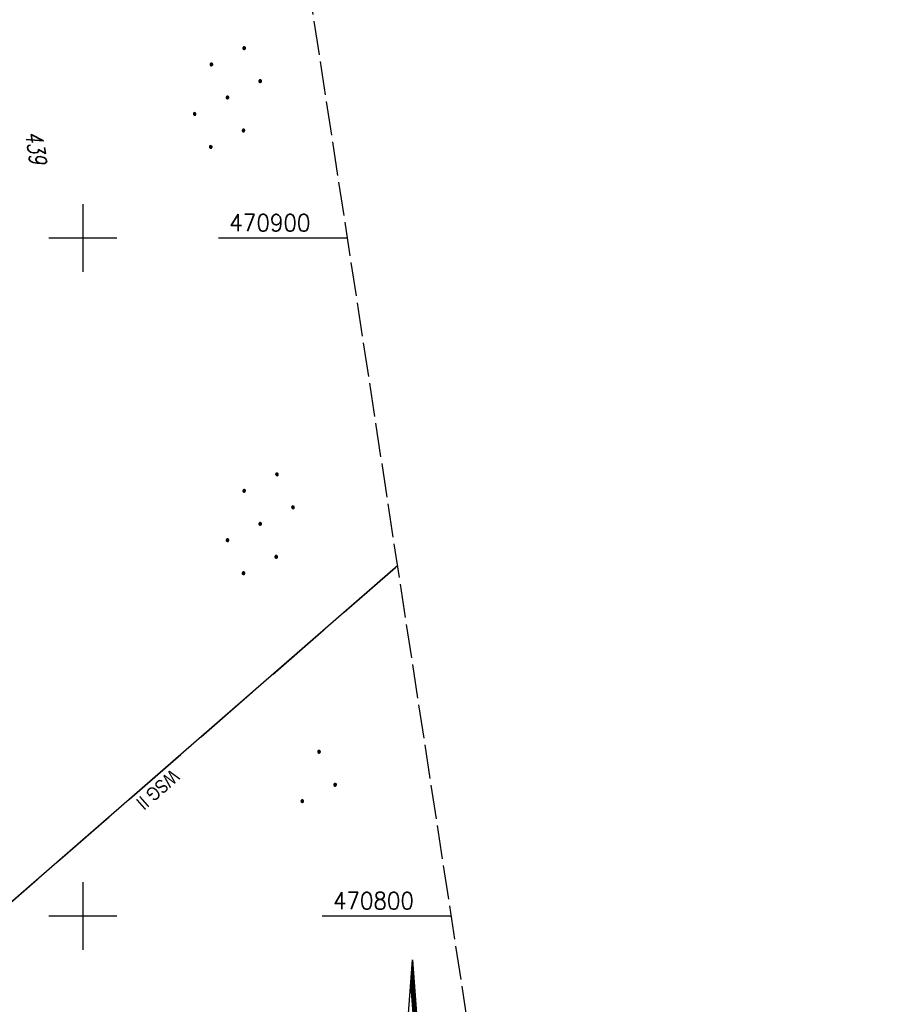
# Model space of a CAD drawing. Extents: x 510925 to 511321, y 470320 to 471095.
# Tile 14 of 17: x 511191 to 511321, y 470787 to 470932. Entities that reach past the tile are written whole.
import ezdxf
from ezdxf.enums import TextEntityAlignment as Align

# ---------------------------------------------------------------- set-up
doc = ezdxf.new("R2010")
doc.units = 0
doc.header["$LTSCALE"] = 10
doc.header["$MEASUREMENT"] = 0
for name, pattern in [('LT00', [0]), ('LT05', [0.7, 0.5, -0.2]), ('LT14', [0.6, 0.5, -0.1])]:
    doc.linetypes.add(name, pattern=pattern)
doc.layers.add('-BLATT_96-RAND', color=7, linetype='LT14', plot=False)
for name, color, linetype in [('1401', 7, 'Continuous'), ('DFK_FLUR_NR', 250, 'LT00'), ('DFK_KATASTER', 250, 'LT00'), ('DFK_NUTZUNG', 250, 'LT00'), ('V96_RASTER', 250, 'LT00'), ('WSG-GRENZE', 162, 'LT05'), ('WSG_TEXT', 163, 'Continuous')]:
    doc.layers.add(name, color=color, linetype=linetype)
doc.styles.add('Beschrift', font='ARIAL.TTF')
doc.styles.get("Standard").update_dxf_attribs({"font": 'romans.shx'})

# ---------------------------------------------------------------- blocks, each defined once
blk = doc.blocks.new('SYMB1401')
at = {"layer": '1401'}
for p, q in [((-2.1, -28.35), (0, 0)), ((0, 0), (2.15, -28.35)), ((1.95, -28.35), (-0.1, -1.34)), ((2, -28.35), (-0.07, -1.01)), ((2.05, -28.35), (-0.05, -0.67)), ((2.1, -28.35), (-0.02, -0.34)), ((1.75, -28.35), (-0.2, -2.68)), ((1.8, -28.35), (-0.17, -2.34)), ((1.85, -28.35), (-0.15, -2.01)), ((1.9, -28.35), (-0.12, -1.68)), ((1.65, -28.35), (-0.25, -3.35)), ((1.7, -28.35), (-0.22, -3.01)), ((-3.75, -35.35), (-3.75, -28.35)), ((-3.75, -28.35), (-1.2, -28.35)), ((1.25, -32.8), (-1.2, -28.35)), ((1.25, -32.8), (1.25, -28.35)), ((3.25, -28.35), (1.25, -28.35)), ((3.25, -28.35), (3.25, -35.35)), ((-9.25, -31.85), (-6.25, -31.85)), ((0.7, -35.35), (-1.75, -30.9)), ((-1.75, -30.9), (-1.75, -35.35)), ((5.75, -31.85), (8.75, -31.85)), ((-1.75, -35.35), (-3.75, -35.35)), ((-2.65, -35.35), (-3.25, -43.35)), ((3.25, -35.35), (0.7, -35.35)), ((2.75, -43.35), (2.15, -35.35)), ((2.8, -43.4), (2.2, -35.35)), ((3.3, -43.85), (2.65, -35.35)), ((-3.25, -43.35), (2.75, -43.35)), ((-3.2, -43.4), (2.8, -43.4))]:
    blk.add_line(p, q, dxfattribs=at)
for points in [[(-7.74, -32.11), (-7.75, -31.56), (-7.7, -31.01), (-7.62, -30.47), (-7.51, -29.93), (-7.35, -29.4), (-7.15, -28.89), (-6.92, -28.39), (-6.65, -27.91), (-6.34, -27.45), (-6.01, -27.02), (-5.64, -26.61), (-5.24, -26.23), (-4.82, -25.88), (-4.37, -25.56), (-3.9, -25.28), (-3.41, -25.03), (-2.9, -24.81), (-2.38, -24.64), (-1.85, -24.5)], [(1.85, -24.65), (2.37, -24.82), (2.88, -25.03), (3.37, -25.28), (3.85, -25.57), (4.3, -25.88), (4.72, -26.23), (5.12, -26.61), (5.49, -27.02), (5.83, -27.45), (6.13, -27.91), (6.41, -28.39), (6.64, -28.89), (6.84, -29.4), (7, -29.93), (7.12, -30.47), (7.2, -31.01), (7.24, -31.56), (7.25, -32.11)], [(-2.9, -38.85), (-3.41, -38.64), (-3.9, -38.39), (-4.37, -38.1), (-4.81, -37.78), (-5.24, -37.43), (-5.64, -37.05), (-6, -36.64), (-6.34, -36.21), (-6.64, -35.75), (-6.91, -35.27), (-7.15, -34.78), (-7.35, -34.26), (-7.5, -33.74), (-7.62, -33.2), (-7.7, -32.66), (-7.74, -32.11)], [(7.25, -32.11), (7.21, -32.66), (7.13, -33.21), (7.01, -33.74), (6.85, -34.27), (6.65, -34.78), (6.42, -35.28), (6.15, -35.76), (5.84, -36.22), (5.5, -36.66), (5.13, -37.07), (4.74, -37.45), (4.31, -37.8), (3.86, -38.12), (3.39, -38.4), (2.9, -38.65)], [(-3.15, -43.45), (2.85, -43.45), (2.25, -35.35)], [(-3.1, -43.5), (2.9, -43.5), (2.3, -35.35)], [(-3.05, -43.55), (2.95, -43.55), (2.35, -35.35)], [(-3, -43.6), (3, -43.6), (2.4, -35.35)], [(-2.95, -43.65), (3.05, -43.65), (2.45, -35.35)], [(-2.9, -43.7), (3.1, -43.7), (2.5, -35.35)], [(-2.85, -43.75), (3.15, -43.75), (2.55, -35.35)], [(-2.8, -43.8), (3.2, -43.8), (2.6, -35.35)], [(-2.78, -43.82), (3.25, -43.82), (2.62, -35.35)], [(-3.25, -43.35), (-2.75, -43.85), (3.3, -43.85)]]:
    blk.add_lwpolyline(points, dxfattribs=at)
blk = doc.blocks.new('Ackerland7')
at = {"layer": 'DFK_NUTZUNG', "color": 0, "linetype": 'ByBlock'}
for p, q in [((-4, 3.93), (-4, 3.67)), ((-3.95, 3.63), (-3.95, 3.97)), ((-3.9, 3.99), (-3.9, 3.61)), ((-3.85, 3.6), (-3.85, 4)), ((-3.8, 3.99), (-3.8, 3.61)), ((-3.75, 3.63), (-3.75, 3.97)), ((-3.7, 3.93), (-3.7, 3.67)), ((-3.65, 3.8), (-3.65, 3.8)), ((3.7, 3.93), (3.7, 3.67)), ((3.75, 3.63), (3.75, 3.97)), ((3.8, 3.99), (3.8, 3.61)), ((3.85, 3.6), (3.85, 4)), ((3.9, 3.99), (3.9, 3.61)), ((3.95, 3.63), (3.95, 3.97)), ((4, 3.93), (4, 3.67)), ((4.05, 3.8), (4.05, 3.8)), ((-7.85, 0.13), (-7.85, -0.13)), ((-7.8, -0.17), (-7.8, 0.17)), ((-7.75, 0.19), (-7.75, -0.19)), ((-7.7, -0.2), (-7.7, 0.2)), ((-7.65, 0.19), (-7.65, -0.19)), ((-7.6, -0.17), (-7.6, 0.17)), ((-7.55, 0.13), (-7.55, -0.13)), ((-7.5, 0), (-7.5, 0)), ((-0.15, 0.13), (-0.15, -0.13)), ((-0.1, -0.17), (-0.1, 0.17)), ((-0.05, 0.19), (-0.05, -0.19)), ((0, -0.2), (0, 0.2)), ((0.05, 0.19), (0.05, -0.19)), ((0.1, -0.17), (0.1, 0.17)), ((0.15, 0.13), (0.15, -0.13)), ((0.2, 0), (0.2, 0)), ((7.55, 0.13), (7.55, -0.13)), ((7.6, -0.17), (7.6, 0.17)), ((7.65, 0.19), (7.65, -0.19)), ((7.7, -0.2), (7.7, 0.2)), ((7.75, 0.19), (7.75, -0.19)), ((7.8, -0.17), (7.8, 0.17)), ((7.85, 0.13), (7.85, -0.13)), ((7.9, 0), (7.9, 0)), ((-4, -3.67), (-4, -3.93)), ((-3.95, -3.97), (-3.95, -3.63)), ((-3.9, -3.61), (-3.9, -3.99)), ((-3.85, -4), (-3.85, -3.6)), ((-3.8, -3.61), (-3.8, -3.99)), ((-3.75, -3.97), (-3.75, -3.63)), ((-3.7, -3.67), (-3.7, -3.93)), ((-3.65, -3.8), (-3.65, -3.8)), ((3.7, -3.67), (3.7, -3.93)), ((3.75, -3.97), (3.75, -3.63)), ((3.8, -3.61), (3.8, -3.99)), ((3.85, -4), (3.85, -3.6)), ((3.9, -3.61), (3.9, -3.99)), ((3.95, -3.97), (3.95, -3.63)), ((4, -3.67), (4, -3.93)), ((4.05, -3.8), (4.05, -3.8))]:
    blk.add_line(p, q, dxfattribs=at)
for points in [[(-3.65, 3.8), (-3.67, 3.89), (-3.73, 3.96), (-3.81, 3.99), (-3.89, 3.99), (-3.97, 3.96), (-4.03, 3.89), (-4.05, 3.8), (-4.03, 3.71), (-3.97, 3.64), (-3.89, 3.6), (-3.81, 3.6), (-3.73, 3.64), (-3.67, 3.71), (-3.65, 3.8)], [(4.05, 3.8), (4.03, 3.89), (3.97, 3.96), (3.89, 3.99), (3.81, 3.99), (3.73, 3.96), (3.67, 3.89), (3.65, 3.8), (3.67, 3.71), (3.73, 3.64), (3.81, 3.61), (3.89, 3.61), (3.97, 3.64), (4.03, 3.71), (4.05, 3.8)], [(-7.5, 0), (-7.52, 0.09), (-7.58, 0.16), (-7.66, 0.19), (-7.74, 0.19), (-7.82, 0.16), (-7.88, 0.09), (-7.9, 0)], [(0.2, 0), (0.18, 0.09), (0.12, 0.16), (0.04, 0.19), (-0.04, 0.19), (-0.12, 0.16), (-0.18, 0.09), (-0.2, 0)], [(-0.2, 0), (-0.18, -0.09), (-0.12, -0.16), (-0.04, -0.19), (0.04, -0.19), (0.12, -0.16), (0.18, -0.09), (0.2, 0)], [(7.9, 0), (7.88, 0.09), (7.82, 0.16), (7.74, 0.19), (7.66, 0.19), (7.58, 0.16), (7.52, 0.09), (7.5, 0)], [(7.5, 0), (7.52, -0.09), (7.58, -0.16), (7.66, -0.19), (7.74, -0.19), (7.82, -0.16), (7.88, -0.09), (7.9, 0)], [(-7.9, 0), (-7.88, -0.09), (-7.82, -0.16), (-7.74, -0.19), (-7.66, -0.19), (-7.58, -0.16), (-7.52, -0.09), (-7.5, 0)], [(-3.65, -3.8), (-3.67, -3.71), (-3.73, -3.64), (-3.81, -3.61), (-3.89, -3.61), (-3.97, -3.64), (-4.03, -3.71), (-4.05, -3.8), (-4.03, -3.89), (-3.97, -3.96), (-3.89, -3.99), (-3.81, -3.99), (-3.73, -3.96), (-3.67, -3.89), (-3.65, -3.8)], [(4.05, -3.8), (4.03, -3.71), (3.97, -3.64), (3.89, -3.61), (3.81, -3.61), (3.73, -3.64), (3.67, -3.71), (3.65, -3.8), (3.67, -3.89), (3.73, -3.96), (3.81, -3.99), (3.89, -3.99), (3.97, -3.96), (4.03, -3.89), (4.05, -3.8)]]:
    blk.add_lwpolyline(points, dxfattribs=at)
blk = doc.blocks.new('Ackerland3')
at = {"layer": 'DFK_NUTZUNG', "color": 0, "linetype": 'ByBlock'}
for p, q in [((-0.15, 2.66), (-0.15, 2.4)), ((-0.1, 2.36), (-0.1, 2.7)), ((-0.05, 2.72), (-0.05, 2.34)), ((0, 2.33), (0, 2.73)), ((0.05, 2.72), (0.05, 2.34)), ((0.1, 2.36), (0.1, 2.7)), ((0.15, 2.66), (0.15, 2.4)), ((0.2, 2.53), (0.2, 2.53)), ((-4, -1.14), (-4, -1.4)), ((-3.95, -1.44), (-3.95, -1.1)), ((-3.9, -1.07), (-3.9, -1.46)), ((-3.85, -1.46), (-3.85, -1.07)), ((-3.8, -1.07), (-3.8, -1.46)), ((-3.75, -1.44), (-3.75, -1.1)), ((-3.7, -1.14), (-3.7, -1.4)), ((-3.65, -1.27), (-3.65, -1.26)), ((3.7, -1.14), (3.7, -1.4)), ((3.75, -1.44), (3.75, -1.1)), ((3.8, -1.07), (3.8, -1.46)), ((3.85, -1.46), (3.85, -1.07)), ((3.9, -1.07), (3.9, -1.46)), ((3.95, -1.44), (3.95, -1.1)), ((4, -1.14), (4, -1.4)), ((4.05, -1.27), (4.05, -1.26))]:
    blk.add_line(p, q, dxfattribs=at)
for points in [[(0.2, 2.53), (0.18, 2.62), (0.12, 2.69), (0.04, 2.73), (-0.04, 2.73), (-0.12, 2.69), (-0.18, 2.62), (-0.2, 2.53), (-0.18, 2.45), (-0.12, 2.38), (-0.04, 2.34), (0.04, 2.34), (0.12, 2.38), (0.18, 2.45), (0.2, 2.53)], [(-3.65, -1.27), (-3.67, -1.18), (-3.73, -1.11), (-3.81, -1.07), (-3.89, -1.07), (-3.97, -1.11), (-4.03, -1.18), (-4.05, -1.27)], [(-4.05, -1.27), (-4.03, -1.35), (-3.97, -1.42), (-3.89, -1.46), (-3.81, -1.46), (-3.73, -1.42), (-3.67, -1.35), (-3.65, -1.27)], [(4.05, -1.27), (4.03, -1.18), (3.97, -1.11), (3.89, -1.07), (3.81, -1.07), (3.73, -1.11), (3.67, -1.18), (3.65, -1.27)], [(3.65, -1.27), (3.67, -1.35), (3.73, -1.42), (3.81, -1.46), (3.89, -1.46), (3.97, -1.42), (4.03, -1.35), (4.05, -1.27)]]:
    blk.add_lwpolyline(points, dxfattribs=at)

msp = doc.modelspace()

# ---------------------------------------------------------------- linework, layer by layer
at = {"layer": '-BLATT_96-RAND', "elevation": 359.87}
msp.add_lwpolyline([(510925.48, 471051.66), (511037.44, 470320.17), (511321.13, 470363.6), (511209.17, 471095.08), (510925.48, 471051.66)], dxfattribs=at)
at = {"layer": 'DFK_KATASTER'}
msp.add_line((511246.43, 470851.69), (511175.23, 470789.64), dxfattribs=at)
at = {"layer": 'V96_RASTER'}
for p, q in [((511200, 470905, 359.87), (511200, 470895, 359.87)), ((511205, 470900, 359.87), (511195, 470900, 359.87)), ((511239.03, 470900, 359.87), (511220, 470900, 359.87)), ((511200, 470805, 359.87), (511200, 470795, 359.87)), ((511195, 470800, 359.87), (511205, 470800, 359.87)), ((511235.3, 470800, 359.87), (511254.34, 470800, 359.87))]:
    msp.add_line(p, q, dxfattribs=at)
at = {"layer": 'WSG-GRENZE', "ltscale": 2, "flags": 128}
msp.add_lwpolyline([(511175.23, 470789.64), (511246.43, 470851.7)], dxfattribs=at)

# ---------------------------------------------------------------- block references
at = {"layer": '1401'}
msp.add_blockref('SYMB1401', (511248.61, 470793.55), dxfattribs=at)
at = {"layer": 'DFK_NUTZUNG'}
for name, p, rotation in [('Ackerland7', (511221.33, 470920.73), 251.2883000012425), ('Ackerland7', (511226.16, 470857.85), 251.2883000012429), ('Ackerland3', (511234.8, 470820.17), 251.2883000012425)]:
    msp.add_blockref(name, p, dxfattribs=dict(at, rotation=rotation))

# ---------------------------------------------------------------- texts
at = {"layer": 'DFK_FLUR_NR', "oblique": 13.754, "width": 0.75}
msp.add_text('439', height=2.5, rotation=278.7021, dxfattribs=at).set_placement((511191.5, 470915.58))
at = {"layer": 'V96_RASTER'}
for s, width, p in [(' 470900', 0.931, (511220, 470901, 359.87)), (' 470800', 0.928, (511235.3, 470801, 359.87))]:
    msp.add_text(s, height=2.5, rotation=359.9993, dxfattribs=dict(at, width=width)).set_placement(p)
at = {"layer": 'WSG_TEXT', "style": 'Beschrift', "width": 0.8}
msp.add_text('WSG II', height=2, rotation=221.308, dxfattribs=at).set_placement((511210.4, 470819.38), align=Align.CENTER)

doc.saveas('drawing.dxf')
